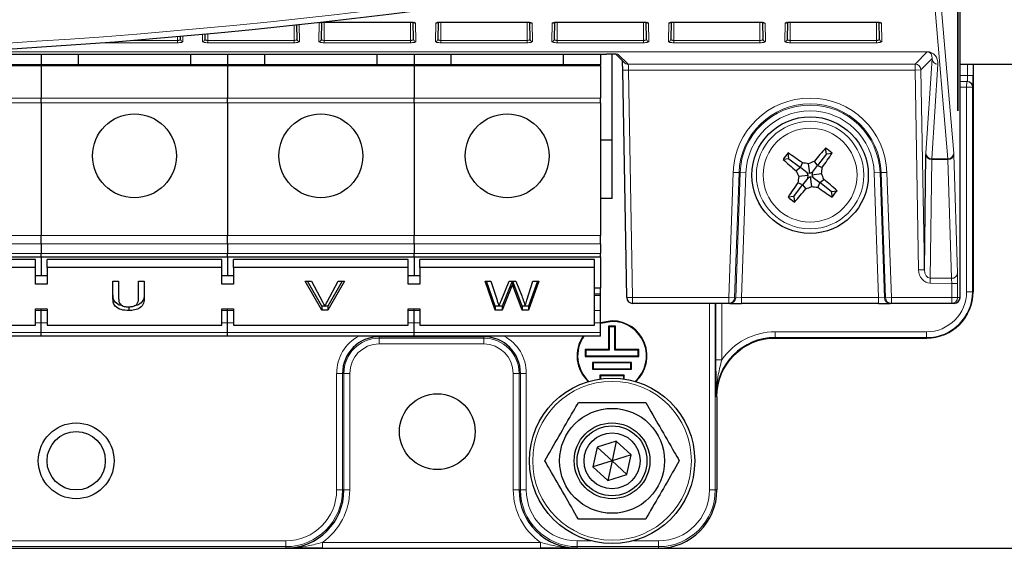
# Model space of a CAD drawing. Header units: millimetres. Extents: x 5 to 418, y 2 to 292.
# Tile 9 of 51: x 97 to 125, y 127 to 143. Entities that reach past the tile are written whole.
import ezdxf

# ---------------------------------------------------------------- set-up
doc = ezdxf.new("R2010")
doc.units = ezdxf.units.MM
doc.layers.add('SLD-0', color=7, linetype='Continuous')
doc.styles.add('SLDTEXTSTYLE0', font='TXT', dxfattribs={"width": 0.605})
doc.dimstyles.new('SLDDIMSTYLE0', dxfattribs={"dimtxt": 4.10931, "dimasz": 3.302, "dimexe": 0, "dimexo": 0.0625, "dimgap": 1.027327, "dimtad": 1, "dimlfac": 3, "dimrnd": 1e-09, "dimzin": 12, "dimdsep": 46, "dimtxsty": 'SLDTEXTSTYLE0', "dimsah": 1, "dimcen": 0.09, "dimadec": 0, "dimazin": 3, "dimtfac": 1, "dimtofl": 0, "dimtmove": 0, "dimatfit": 3, "dimfxl": 1, "dimfrac": 2, "dimtolj": 1, "dimtzin": 12, "dimarcsym": 0})

# ---------------------------------------------------------------- blocks, each defined once
blk = doc.blocks.new('_D_1')
at = {"layer": 'SLD-0', "color": 7}
for p, q in [((110.134, 251.782), (143.967, 251.782)), ((142.967, 251.782), (142.967, 127.448)), ((111.756, 127.448), (143.967, 127.448))]:
    blk.add_line(p, q, dxfattribs=at)
for centre, start, end in [((139.812, 188.008), 63.4349, 116.5651), ((139.812, 191.222), 243.4349, 296.5651)]:
    blk.add_arc(centre, 7.056, start, end, dxfattribs=at)
for points in [[(142.967, 251.782), (142.459, 248.48), (143.475, 248.48)], [(142.967, 127.448), (143.475, 130.75), (142.459, 130.75)]]:
    blk.add_solid(points, dxfattribs=at)
at = {"layer": 'SLD-0', "color": 7, "insert": (137.51, 184.911), "char_height": 4.2333, "attachment_point": 1, "rotation": 90, "style": 'SLDTEXTSTYLE0'}
blk.add_mtext('373', dxfattribs=at)

msp = doc.modelspace()

# ---------------------------------------------------------------- linework, layer by layer
at = {"color": 7, "linetype": 'Continuous', "lineweight": 25}
for p, q in [((123.6913, 139.9483), (123.6913, 239.9483)), ((123.6992, 239.9483), (123.6992, 139.9483)), ((123.758, 134.6149), (123.758, 239.7151)), ((104.7879, 141.9963), (104.7806, 142.4106)), ((105.4879, 142.48), (105.4795, 141.9963)), ((105.567, 142.4858), (105.567, 142.4873)), ((105.567, 142.4858), (108.0337, 142.4858)), ((108.0337, 142.4858), (108.0337, 142.4873)), ((108.1212, 141.9963), (108.1127, 142.48)), ((108.8213, 142.48), (108.8128, 141.9963)), ((108.9003, 142.4858), (108.9003, 142.4873)), ((108.9003, 142.4858), (111.367, 142.4858)), ((111.367, 142.4858), (111.367, 142.4873)), ((111.4545, 141.9963), (111.4461, 142.48)), ((112.1546, 142.48), (112.1461, 141.9963)), ((112.2337, 142.4858), (112.2337, 142.4873)), ((112.2337, 142.4858), (114.7003, 142.4858)), ((114.7879, 141.9963), (114.7794, 142.48)), ((115.4879, 142.48), (115.4795, 141.9963)), ((115.567, 142.4858), (115.567, 142.4873)), ((115.567, 142.4858), (118.0337, 142.4858)), ((118.0337, 142.4858), (118.0337, 142.4873)), ((118.1212, 141.9963), (118.1127, 142.48)), ((118.8213, 142.48), (118.8128, 141.9963)), ((118.9003, 142.4858), (121.367, 142.4858)), ((121.4545, 141.9963), (121.4461, 142.48)), ((101.4545, 141.9963), (101.453, 142.0832)), ((102.1488, 142.1461), (102.1461, 141.9963)), ((93.4493, 141.5706), (113.6432, 141.5706)), ((97.467, 141.5706), (97.467, 141.2649)), ((98.5337, 141.2649), (98.5337, 141.5706)), ((101.7337, 141.5706), (101.7337, 141.2649)), ((102.8003, 141.5706), (102.8003, 141.2649)), ((103.867, 141.2649), (103.867, 141.5706)), ((107.067, 141.5706), (107.067, 141.2649)), ((108.1337, 141.5706), (108.1337, 141.2649)), ((109.2003, 141.2649), (109.2003, 141.5706)), ((112.4003, 141.5706), (112.4003, 141.2649)), ((113.467, 141.5706), (113.467, 141.2649)), ((113.8003, 139.1149), (113.8003, 141.5699)), ((113.9049, 141.5684), (114.1453, 141.3322)), ((113.9519, 141.5667), (113.954, 141.5666)), ((97.467, 141.2649), (92.1337, 141.2649)), ((97.467, 141.2369), (97.467, 141.2649)), ((102.8003, 141.2649), (97.467, 141.2649)), ((97.467, 141.2369), (97.467, 140.3144)), ((102.8003, 141.2369), (102.8003, 141.2649)), ((108.1337, 141.2649), (102.8003, 141.2649)), ((102.8003, 141.2369), (102.8003, 140.3144)), ((108.1337, 141.2369), (108.1337, 141.2649)), ((113.467, 141.2649), (108.1337, 141.2649)), ((108.1337, 141.2369), (108.1337, 140.3144)), ((113.467, 141.2369), (113.467, 141.2649)), ((113.467, 141.2369), (113.467, 140.3144)), ((123.758, 141.2816), (125.5506, 141.2816)), ((124.1336, 141.2816), (124.1336, 134.7816)), ((114.2227, 134.612), (114.1071, 141.1148)), ((123.758, 140.7982), (123.9495, 140.7948)), ((123.9495, 140.7948), (123.964, 140.7946)), ((97.467, 140.1757), (97.467, 140.3144)), ((102.8003, 140.1757), (102.8003, 140.3144)), ((108.1337, 140.1757), (108.1337, 140.3144)), ((113.467, 140.1757), (113.467, 140.3144)), ((97.467, 140.1757), (97.467, 136.3863)), ((102.8003, 140.1757), (102.8003, 136.3863)), ((108.1337, 140.1757), (108.1337, 136.3863)), ((113.467, 140.1757), (113.467, 136.3863)), ((123.6992, 139.9483), (123.6913, 139.9483)), ((113.8003, 139.1149), (113.467, 139.1149)), ((113.8003, 137.4483), (113.8003, 139.1149)), ((118.8589, 138.5818), (118.8373, 138.7465)), ((119.9339, 138.723), (119.6799, 138.3922)), ((119.9339, 138.723), (119.9123, 138.8877)), ((119.9339, 138.723), (120.0986, 138.7447)), ((122.7391, 135.4054), (122.7812, 138.7015)), ((118.8589, 138.5818), (118.6942, 138.5602)), ((118.8589, 138.5818), (119.1897, 138.3278)), ((119.1897, 138.3278), (119.2473, 138.4641)), ((119.4598, 138.1694), (119.4242, 138.4409)), ((119.5329, 138.2007), (119.6799, 138.3922)), ((119.6799, 138.3922), (119.5891, 138.509)), ((119.6799, 138.3922), (119.8162, 138.3347)), ((119.1897, 138.3278), (119.0729, 138.237)), ((119.4125, 138.1078), (119.141, 138.0721)), ((119.3812, 138.1808), (119.1897, 138.3278)), ((119.4125, 138.1078), (119.3812, 138.1808)), ((119.3812, 138.1808), (119.4598, 138.1694)), ((119.4011, 138.0291), (119.4125, 138.1078)), ((119.4742, 138.0605), (119.4011, 138.0291)), ((119.4598, 138.1694), (119.5329, 138.2007)), ((119.4742, 138.0605), (119.5098, 137.7889)), ((119.5528, 138.049), (119.4742, 138.0605)), ((119.5329, 138.2007), (119.5215, 138.1221)), ((119.5215, 138.1221), (119.793, 138.1577)), ((119.5215, 138.1221), (119.5528, 138.049)), ((119.0001, 137.5068), (119.2541, 137.8376)), ((119.2541, 137.8376), (119.1178, 137.8952)), ((119.4011, 138.0291), (119.2541, 137.8376)), ((119.2541, 137.8376), (119.3449, 137.7208)), ((119.5528, 138.049), (119.7443, 137.902)), ((119.7443, 137.902), (119.6867, 137.7658)), ((119.7443, 137.902), (119.8611, 137.9928)), ((120.0751, 137.648), (119.7443, 137.902)), ((119.0001, 137.5068), (118.8354, 137.4852)), ((119.0001, 137.5068), (119.0217, 137.3422)), ((120.0751, 137.648), (120.2398, 137.6697)), ((120.0751, 137.648), (120.0967, 137.4834)), ((113.8003, 137.4483), (113.467, 137.4483)), ((97.467, 136.1506), (97.467, 136.3863)), ((102.8003, 136.1506), (102.8003, 136.3863)), ((108.1337, 136.1506), (108.1337, 136.3863)), ((113.467, 136.1506), (113.467, 136.3863)), ((97.467, 136.1506), (97.467, 135.8745)), ((102.8003, 136.1506), (102.8003, 135.8745)), ((108.1337, 136.1506), (108.1337, 135.8745)), ((113.467, 136.1506), (113.467, 135.8745)), ((97.467, 135.7769), (97.467, 135.8745)), ((102.8003, 135.7769), (102.8003, 135.8745)), ((108.1337, 135.7769), (108.1337, 135.8745)), ((113.467, 135.7769), (113.467, 135.8745)), ((92.1337, 135.7769), (97.467, 135.7769)), ((97.3003, 135.7065), (92.3003, 135.7065)), ((97.3003, 135.4708), (97.3003, 135.7065)), ((97.467, 135.7769), (102.8003, 135.7769)), ((97.467, 135.7769), (97.467, 135.2351)), ((97.6337, 135.4708), (97.6337, 135.7065)), ((102.6337, 135.7065), (97.6337, 135.7065)), ((102.6337, 135.4708), (102.6337, 135.7065)), ((102.8003, 135.7769), (108.1337, 135.7769)), ((102.8003, 135.7769), (102.8003, 135.2351)), ((102.967, 135.4708), (102.967, 135.7065)), ((107.967, 135.7065), (102.967, 135.7065)), ((107.967, 135.4708), (107.967, 135.7065)), ((108.1337, 135.7769), (113.467, 135.7769)), ((108.1337, 135.7769), (108.1337, 135.2351)), ((108.3003, 135.4708), (108.3003, 135.7065)), ((113.3003, 135.7065), (108.3003, 135.7065)), ((113.3003, 135.4708), (113.3003, 135.7065)), ((113.467, 135.7769), (113.467, 134.8845)), ((97.3003, 135.4708), (92.3003, 135.4708)), ((97.3003, 134.9994), (97.3003, 135.4708)), ((97.6337, 135.4708), (97.6337, 134.9994)), ((102.6337, 135.4708), (97.6337, 135.4708)), ((102.6337, 134.9994), (102.6337, 135.4708)), ((102.967, 135.4708), (102.967, 134.9994)), ((107.967, 135.4708), (102.967, 135.4708)), ((107.967, 134.9994), (107.967, 135.4708)), ((108.3003, 135.4708), (108.3003, 134.9994)), ((113.3003, 135.4708), (108.3003, 135.4708)), ((113.3003, 133.8209), (113.3003, 135.4708)), ((97.6337, 135.2351), (97.3003, 135.2351)), ((97.6337, 134.9994), (97.3003, 134.9994)), ((99.5171, 135.0801), (99.6816, 135.0801)), ((99.5171, 134.6055), (99.5171, 135.0801)), ((99.6816, 135.0801), (99.6816, 134.6109)), ((100.25, 135.0801), (100.4145, 135.0801)), ((100.25, 134.6109), (100.25, 135.0801)), ((100.4145, 135.0801), (100.4145, 134.6055)), ((102.967, 135.2351), (102.6337, 135.2351)), ((102.967, 134.9994), (102.6337, 134.9994)), ((105.0225, 135.0801), (105.2009, 135.0801)), ((105.493, 134.2551), (105.0225, 135.0801)), ((105.493, 134.373), (105.0897, 135.0801)), ((105.2009, 135.0801), (105.5182, 134.4888)), ((105.6456, 134.4888), (105.9637, 135.0801)), ((106.142, 135.0801), (105.6713, 134.2551)), ((106.0748, 135.0801), (105.6713, 134.373)), ((105.9637, 135.0801), (106.142, 135.0801)), ((108.3003, 135.2351), (107.967, 135.2351)), ((108.3003, 134.9994), (107.967, 134.9994)), ((110.1667, 135.0801), (110.3366, 135.0801)), ((110.4604, 134.2551), (110.1667, 135.0801)), ((110.4604, 134.373), (110.2086, 135.0801)), ((110.3366, 135.0801), (110.5097, 134.5375)), ((110.6231, 134.5171), (110.8535, 135.0801)), ((110.9077, 134.9902), (110.6551, 134.373)), ((110.8535, 135.0801), (111.0515, 135.0801)), ((110.9519, 135.0801), (110.9519, 134.9804)), ((111.2324, 134.373), (110.9886, 135.0034)), ((111.0515, 135.0801), (111.2181, 134.6668)), ((111.3651, 134.5407), (111.5374, 135.0801)), ((111.7073, 135.0801), (111.4133, 134.2551)), ((111.6653, 135.0801), (111.4133, 134.373)), ((111.5374, 135.0801), (111.7073, 135.0801)), ((110.9077, 134.8724), (110.6551, 134.2551)), ((111.2324, 134.2551), (110.9886, 134.8856)), ((113.467, 134.8845), (113.3003, 134.8845)), ((113.467, 134.712), (113.3003, 134.712)), ((113.467, 134.712), (113.467, 134.8845)), ((113.467, 134.6759), (113.467, 134.712)), ((113.467, 134.2454), (113.467, 134.6759)), ((117.1418, 134.4483), (114.3893, 134.4483)), ((117.174, 134.4483), (117.1418, 134.4483)), ((117.174, 134.4483), (117.5074, 134.4483)), ((121.4266, 134.4483), (117.5074, 134.4483)), ((121.4266, 134.4483), (121.76, 134.4483)), ((121.7922, 134.4483), (121.76, 134.4483)), ((123.5195, 134.4483), (121.7922, 134.4483)), ((123.5883, 134.4483), (123.5195, 134.4483)), ((97.3003, 134.2923), (97.6337, 134.2923)), ((97.3003, 133.8209), (97.3003, 134.2923)), ((97.467, 134.2454), (97.467, 134.2923)), ((97.467, 133.8887), (97.467, 134.2454)), ((97.6337, 134.2923), (97.6337, 133.8209)), ((99.9686, 134.3624), (99.9686, 134.2445)), ((102.6337, 134.2923), (102.967, 134.2923)), ((102.6337, 133.8209), (102.6337, 134.2923)), ((102.8003, 134.2454), (102.8003, 134.2923)), ((102.8003, 133.8887), (102.8003, 134.2454)), ((102.967, 134.2923), (102.967, 133.8209)), ((105.493, 134.373), (105.493, 134.2551)), ((105.5746, 134.373), (105.493, 134.373)), ((105.6713, 134.2551), (105.493, 134.2551)), ((105.6713, 134.373), (105.59, 134.373)), ((105.6713, 134.373), (105.6713, 134.2551)), ((107.967, 134.2923), (108.3003, 134.2923)), ((107.967, 133.8209), (107.967, 134.2923)), ((108.1337, 134.2454), (108.1337, 134.2923)), ((108.1337, 133.8887), (108.1337, 134.2454)), ((108.3003, 134.2923), (108.3003, 133.8209)), ((110.4604, 134.373), (110.4604, 134.2551)), ((110.5622, 134.373), (110.4604, 134.373)), ((110.6551, 134.2551), (110.4604, 134.2551)), ((110.6551, 134.373), (110.5641, 134.373)), ((110.6551, 134.373), (110.6551, 134.2551)), ((111.3102, 134.373), (111.2324, 134.373)), ((111.2324, 134.373), (111.2324, 134.2551)), ((111.4133, 134.2551), (111.2324, 134.2551)), ((111.4133, 134.373), (111.3117, 134.373)), ((111.4133, 134.373), (111.4133, 134.2551)), ((113.467, 133.8887), (113.467, 134.2454)), ((97.467, 133.6126), (97.467, 133.8887)), ((102.8003, 133.6126), (102.8003, 133.8887)), ((108.1337, 133.6126), (108.1337, 133.8887)), ((113.8003, 133.9483), (113.467, 133.8911)), ((113.8003, 133.9337), (113.467, 133.8756)), ((113.467, 133.6126), (113.467, 133.8887)), ((92.3003, 133.8209), (97.3003, 133.8209)), ((97.467, 133.5149), (97.467, 133.6126)), ((97.6337, 133.8209), (102.6337, 133.8209)), ((102.8003, 133.5149), (102.8003, 133.6126)), ((102.967, 133.8209), (107.967, 133.8209)), ((108.1337, 133.5149), (108.1337, 133.6126)), ((108.3003, 133.8209), (113.3003, 133.8209)), ((113.467, 133.5149), (113.467, 133.6126)), ((113.7024, 133.7962), (113.7024, 133.1295)), ((113.7024, 133.7962), (113.717, 133.7816)), ((113.8982, 133.7962), (113.7024, 133.7962)), ((113.717, 133.7816), (113.717, 133.1149)), ((113.8837, 133.7816), (113.717, 133.7816)), ((113.8982, 133.7962), (113.8837, 133.7816)), ((113.8837, 133.1149), (113.8837, 133.7816)), ((113.8982, 133.1295), (113.8982, 133.7962)), ((97.467, 133.5149), (92.1337, 133.5149)), ((102.8003, 133.5149), (97.467, 133.5149)), ((108.1337, 133.5149), (102.8003, 133.5149)), ((113.467, 133.5149), (108.1337, 133.5149)), ((122.8003, 133.4483), (118.467, 133.4483)), ((113.0358, 133.1295), (113.0358, 132.9337)), ((113.0358, 133.1295), (113.0503, 133.1149)), ((113.7024, 133.1295), (113.0358, 133.1295)), ((113.0503, 133.1149), (113.0503, 132.9483)), ((113.717, 133.1149), (113.0503, 133.1149)), ((113.7024, 133.1295), (113.717, 133.1149)), ((113.8982, 133.1295), (113.8837, 133.1149)), ((114.5503, 133.1149), (113.8837, 133.1149)), ((114.5649, 133.1295), (113.8982, 133.1295)), ((114.5649, 133.1295), (114.5503, 133.1149)), ((114.5503, 132.9483), (114.5503, 133.1149)), ((114.5649, 132.9337), (114.5649, 133.1295)), ((113.0358, 132.9337), (113.0503, 132.9483)), ((113.0358, 132.9337), (114.5649, 132.9337)), ((113.0503, 132.9483), (114.5503, 132.9483)), ((113.2441, 132.7628), (113.2587, 132.7483)), ((114.3566, 132.7628), (113.2441, 132.7628)), ((113.2441, 132.7628), (113.2441, 132.567)), ((113.2587, 132.7483), (113.2587, 132.5816)), ((114.342, 132.7483), (113.2587, 132.7483)), ((114.3566, 132.7628), (114.342, 132.7483)), ((114.342, 132.5816), (114.342, 132.7483)), ((114.3566, 132.567), (114.3566, 132.7628)), ((114.5649, 132.9337), (114.5503, 132.9483)), ((113.2441, 132.567), (113.2587, 132.5816)), ((113.2441, 132.567), (114.3566, 132.567)), ((113.2587, 132.5816), (114.342, 132.5816)), ((114.3566, 132.567), (114.342, 132.5816)), ((113.4524, 132.3962), (113.467, 132.3816)), ((114.1482, 132.3962), (113.4524, 132.3962)), ((113.4524, 132.3962), (113.4524, 132.2892)), ((114.1337, 132.3816), (113.467, 132.3816)), ((113.467, 132.3816), (113.467, 132.2913)), ((114.1482, 132.3962), (114.1337, 132.3816)), ((114.1337, 132.2913), (114.1337, 132.3816)), ((114.1482, 132.2892), (114.1482, 132.3962)), ((116.8003, 131.7816), (116.8003, 129.1149)), ((113.923, 130.5124), (113.3731, 130.3365)), ((113.923, 130.5124), (113.8003, 129.9483)), ((114.3502, 130.1241), (113.923, 130.5124)), ((113.3731, 130.3365), (113.2504, 129.7724)), ((113.8003, 129.9483), (113.3731, 130.3365)), ((113.8003, 129.9483), (113.2504, 129.7724)), ((113.8003, 129.9483), (113.6777, 129.3841)), ((114.3502, 130.1241), (113.8003, 129.9483)), ((114.2276, 129.56), (113.8003, 129.9483)), ((114.2276, 129.56), (114.3502, 130.1241)), ((113.2504, 129.7724), (113.6777, 129.3841)), ((113.6777, 129.3841), (114.2276, 129.56)), ((68.0896, 127.4483), (105.511, 127.4483)), ((105.511, 127.4483), (111.7563, 127.4483)), ((111.7563, 127.4483), (115.1337, 127.4483))]:
    msp.add_line(p, q, dxfattribs=at)
at = {"color": 7, "linetype": 'Continuous', "lineweight": 18}
for p, q in [((123.0972, 144.4128), (123.5758, 138.7446)), ((123.4092, 138.5815), (122.9305, 144.2497)), ((104.7003, 142.4019), (104.7003, 141.9634)), ((104.846, 142.4177), (104.8545, 141.9322)), ((105.4128, 141.9322), (105.422, 142.4565)), ((105.567, 142.4873), (108.0337, 142.4873)), ((105.567, 142.4858), (105.567, 141.9634)), ((108.0337, 142.4858), (108.0337, 141.9634)), ((108.1787, 142.4565), (108.1878, 141.9322)), ((108.7462, 141.9322), (108.7553, 142.4565)), ((108.9003, 142.4873), (111.367, 142.4873)), ((108.9003, 142.4858), (108.9003, 141.9634)), ((111.367, 142.4858), (111.367, 141.9634)), ((111.512, 142.4565), (111.5212, 141.9322)), ((112.0795, 141.9322), (112.0886, 142.4565)), ((112.2337, 142.4873), (114.7003, 142.4873)), ((112.2337, 142.4858), (112.2337, 141.9634)), ((114.7003, 142.4858), (114.7003, 142.4873)), ((114.7003, 142.4858), (114.7003, 141.9634)), ((114.8454, 142.4565), (114.8545, 141.9322)), ((115.4128, 141.9322), (115.422, 142.4565)), ((115.567, 142.4873), (118.0337, 142.4873)), ((115.567, 142.4858), (115.567, 141.9634)), ((118.0337, 142.4858), (118.0337, 141.9634)), ((118.1787, 142.4565), (118.1878, 141.9322)), ((118.7462, 141.9322), (118.7553, 142.4565)), ((118.9003, 142.4873), (121.367, 142.4873)), ((118.9003, 142.4858), (118.9003, 142.4873)), ((118.9003, 142.4858), (118.9003, 141.9634)), ((121.367, 142.4858), (121.367, 142.4873)), ((121.367, 142.4858), (121.367, 141.9634)), ((121.512, 142.4565), (121.5212, 141.9322)), ((101.367, 142.0757), (101.367, 141.9634)), ((101.5184, 142.089), (101.5212, 141.9322)), ((102.0795, 141.9322), (102.0831, 142.1401)), ((102.2337, 142.154), (102.2337, 141.9634)), ((101.367, 141.8993), (99.1941, 141.8993)), ((100.025, 141.9634), (101.367, 141.9634)), ((101.367, 141.8993), (101.367, 141.9634)), ((102.2337, 141.8993), (102.2337, 141.9634)), ((102.2337, 141.9634), (104.7003, 141.9634)), ((104.7003, 141.8993), (102.2337, 141.8993)), ((104.7003, 141.8993), (104.7003, 141.9634)), ((105.567, 141.8993), (105.567, 141.9634)), ((105.567, 141.9634), (108.0337, 141.9634)), ((108.0337, 141.8993), (105.567, 141.8993)), ((108.0337, 141.8993), (108.0337, 141.9634)), ((108.9003, 141.8993), (108.9003, 141.9634)), ((108.9003, 141.9634), (111.367, 141.9634)), ((111.367, 141.8993), (108.9003, 141.8993)), ((111.367, 141.8993), (111.367, 141.9634)), ((112.2337, 141.8993), (112.2337, 141.9634)), ((112.2337, 141.9634), (114.7003, 141.9634)), ((114.7003, 141.8993), (112.2337, 141.8993)), ((114.7003, 141.8993), (114.7003, 141.9634)), ((115.567, 141.8993), (115.567, 141.9634)), ((115.567, 141.9634), (118.0337, 141.9634)), ((118.0337, 141.8993), (115.567, 141.8993)), ((118.0337, 141.8993), (118.0337, 141.9634)), ((118.9003, 141.8993), (118.9003, 141.9634)), ((118.9003, 141.9634), (121.367, 141.9634)), ((121.367, 141.8993), (118.9003, 141.8993)), ((121.367, 141.8993), (121.367, 141.9634)), ((122.8195, 141.6373), (94.9506, 141.6373)), ((95.0241, 141.6409), (122.8195, 141.6409)), ((113.9767, 141.5649), (113.9497, 141.567)), ((113.9767, 141.5649), (114.2621, 141.2844)), ((122.4727, 141.2844), (122.8195, 141.6373)), ((122.9573, 141.4443), (122.6393, 141.1207)), ((122.7823, 138.7389), (122.9573, 141.4443)), ((122.8195, 141.6409), (122.8195, 141.6373)), ((92.1337, 141.2369), (97.467, 141.2369)), ((97.467, 141.2369), (102.8003, 141.2369)), ((102.8003, 141.2369), (108.1337, 141.2369)), ((108.1337, 141.2369), (113.467, 141.2369)), ((114.2621, 141.2844), (122.4727, 141.2844)), ((122.4727, 141.2844), (122.4727, 141.1178)), ((123.1239, 141.2841), (122.9489, 138.5788)), ((123.9698, 140.9611), (123.9698, 141.2816)), ((124.1336, 141.2816), (124.1336, 140.9611)), ((124.1336, 134.7816), (124.1336, 141.2816)), ((114.1071, 141.1148), (114.2738, 141.1178)), ((122.4727, 141.1178), (114.2738, 141.1178)), ((114.2738, 141.1178), (114.3893, 134.6149)), ((122.6393, 141.1207), (122.4727, 141.1178)), ((122.5725, 135.4025), (122.4727, 141.1178)), ((122.6393, 141.1207), (122.7391, 135.4054)), ((123.758, 140.9648), (123.9698, 140.9611)), ((124.1336, 140.9611), (123.9698, 140.9611)), ((123.9466, 140.6282), (123.758, 140.6315)), ((123.9466, 140.6282), (123.9495, 140.7948)), ((124.1132, 140.6282), (123.9466, 140.6282)), ((123.9466, 134.7816), (123.9466, 140.6282)), ((124.1132, 140.6282), (124.1132, 134.7816)), ((124.1277, 140.6279), (124.1132, 140.6282)), ((97.467, 140.3144), (92.1337, 140.3144)), ((102.8003, 140.3144), (97.467, 140.3144)), ((108.1337, 140.3144), (102.8003, 140.3144)), ((113.467, 140.3144), (108.1337, 140.3144)), ((92.1337, 140.1757), (97.467, 140.1757)), ((97.467, 140.1757), (102.8003, 140.1757)), ((102.8003, 140.1757), (108.1337, 140.1757)), ((108.1337, 140.1757), (113.467, 140.1757)), ((123.5776, 138.7072), (123.6832, 135.3091)), ((122.9464, 138.5601), (122.903, 135.1711)), ((123.4094, 138.5629), (122.9464, 138.5601)), ((122.9489, 138.5788), (123.4092, 138.5815)), ((123.515, 135.1648), (123.4094, 138.5629)), ((117.1418, 134.6149), (117.2667, 138.1918)), ((117.2667, 138.1918), (117.4333, 138.1859)), ((117.4333, 138.1859), (117.3084, 134.6091)), ((117.3405, 134.6091), (117.4654, 138.1848)), ((117.4654, 138.1848), (117.4333, 138.1859)), ((117.4654, 138.1848), (117.6319, 138.179)), ((117.6319, 138.179), (117.5074, 134.6149)), ((121.4686, 138.1848), (121.3021, 138.179)), ((121.4266, 134.6149), (121.3021, 138.179)), ((121.4686, 138.1848), (121.5007, 138.1859)), ((121.4686, 138.1848), (121.5935, 134.6091)), ((121.6673, 138.1918), (121.5007, 138.1859)), ((121.6256, 134.6091), (121.5007, 138.1859)), ((121.6673, 138.1918), (121.7922, 134.6149)), ((97.467, 136.3863), (92.1337, 136.3863)), ((102.8003, 136.3863), (97.467, 136.3863)), ((108.1337, 136.3863), (102.8003, 136.3863)), ((113.467, 136.3863), (108.1337, 136.3863)), ((92.1337, 136.1506), (97.467, 136.1506)), ((97.467, 136.1506), (102.8003, 136.1506)), ((102.8003, 136.1506), (108.1337, 136.1506)), ((108.1337, 136.1506), (113.467, 136.1506)), ((97.467, 135.8745), (92.1337, 135.8745)), ((102.8003, 135.8745), (97.467, 135.8745)), ((108.1337, 135.8745), (102.8003, 135.8745)), ((113.467, 135.8745), (108.1337, 135.8745)), ((122.7391, 135.4054), (122.5725, 135.4025)), ((110.9077, 134.9902), (110.9077, 134.8724)), ((110.9886, 135.0034), (110.9886, 134.8856)), ((122.903, 135.1711), (122.9015, 135.0268)), ((123.5195, 135.0204), (122.9015, 135.0268)), ((122.903, 135.1711), (123.515, 135.1648)), ((123.6862, 135.0204), (123.5195, 135.0204)), ((123.5195, 134.6149), (123.5195, 135.0204)), ((123.6862, 135.0204), (123.6862, 134.6149)), ((113.3003, 134.6759), (113.467, 134.6759)), ((124.1132, 134.7816), (123.9466, 134.7816)), ((124.1132, 134.7816), (124.1336, 134.7816)), ((124.1336, 134.7816), (124.1336, 134.7816)), ((114.2227, 134.612), (114.3893, 134.6149)), ((114.3893, 134.6149), (117.1418, 134.6149)), ((114.3893, 134.6149), (114.3893, 134.4483)), ((116.5871, 129.1149), (116.5871, 134.4483)), ((116.7537, 134.4483), (116.7537, 129.1149)), ((116.7742, 132.8338), (116.7742, 134.4483)), ((116.9408, 134.4483), (116.9408, 132.8338)), ((117.1418, 134.6149), (117.3084, 134.6091)), ((117.1418, 134.6149), (117.1418, 134.4483)), ((117.3084, 134.6091), (117.3405, 134.6091)), ((117.5074, 134.6149), (117.3405, 134.6091)), ((117.5074, 134.6149), (117.5074, 134.4483)), ((117.5074, 134.6149), (121.4266, 134.6149)), ((121.5935, 134.6091), (121.4266, 134.6149)), ((121.4266, 134.6149), (121.4266, 134.4483)), ((121.5935, 134.6091), (121.6256, 134.6091)), ((121.7922, 134.6149), (121.6256, 134.6091)), ((121.7922, 134.6149), (123.5195, 134.6149)), ((121.7922, 134.6149), (121.7922, 134.4483)), ((123.5195, 134.6149), (123.6862, 134.6149)), ((123.5195, 134.6149), (123.5195, 134.4483)), ((123.6862, 134.6149), (123.758, 134.6149)), ((97.467, 134.2454), (97.3003, 134.2454)), ((97.6337, 134.2454), (97.467, 134.2454)), ((102.8003, 134.2454), (102.6337, 134.2454)), ((102.967, 134.2454), (102.8003, 134.2454)), ((108.1337, 134.2454), (107.967, 134.2454)), ((108.3003, 134.2454), (108.1337, 134.2454)), ((113.467, 134.2454), (113.3003, 134.2454)), ((97.3003, 133.8887), (97.6337, 133.8887)), ((102.6337, 133.8887), (102.8003, 133.8887)), ((102.8003, 133.8887), (102.967, 133.8887)), ((107.967, 133.8887), (108.3003, 133.8887)), ((113.3003, 133.8887), (113.467, 133.8887)), ((97.467, 133.6126), (92.1337, 133.6126)), ((102.8003, 133.6126), (97.467, 133.6126)), ((108.1337, 133.6126), (102.8003, 133.6126)), ((113.467, 133.6126), (108.1337, 133.6126)), ((118.467, 133.4687), (118.467, 133.6353)), ((118.467, 133.6353), (122.8003, 133.6353)), ((122.8003, 133.4687), (122.8003, 133.6353)), ((107.1337, 133.4949), (107.1337, 133.5149)), ((110.1337, 133.4949), (107.1337, 133.4949)), ((107.1337, 133.454), (107.1337, 133.4949)), ((107.1337, 133.454), (110.1337, 133.454)), ((107.1337, 133.454), (107.1337, 133.2874)), ((110.1337, 133.2874), (107.1337, 133.2874)), ((110.1337, 133.4949), (110.1337, 133.5149)), ((110.1337, 133.454), (110.1337, 133.4949)), ((110.1337, 133.454), (110.1337, 133.2874)), ((122.8003, 133.4687), (118.467, 133.4687)), ((118.467, 133.4687), (118.467, 133.4483)), ((118.467, 133.4483), (122.8003, 133.4483)), ((118.467, 133.4483), (118.467, 133.4483)), ((122.8003, 133.4483), (122.8003, 133.4687)), ((122.8003, 133.4483), (122.8003, 133.4483)), ((116.7742, 132.8338), (116.9408, 132.8338)), ((105.9204, 129.1149), (105.9204, 132.4483)), ((106.0871, 132.4483), (105.9204, 132.4483)), ((106.0871, 132.4483), (106.0871, 129.1149)), ((106.1279, 132.4483), (106.0871, 132.4483)), ((106.1279, 129.1149), (106.1279, 132.4483)), ((106.1279, 132.4483), (106.2945, 132.4483)), ((106.2945, 132.4483), (106.2945, 129.1149)), ((111.1394, 132.4483), (110.9728, 132.4483)), ((110.9728, 129.1149), (110.9728, 132.4483)), ((111.1803, 132.4483), (111.1394, 132.4483)), ((111.1394, 132.4483), (111.1394, 129.1149)), ((111.1803, 132.4483), (111.3469, 132.4483)), ((111.1803, 129.1149), (111.1803, 132.4483)), ((111.3469, 132.4483), (111.3469, 129.1149)), ((116.8003, 131.7816), (116.7799, 131.7816)), ((116.8003, 129.1149), (116.8003, 131.7816)), ((116.8003, 131.7816), (116.8003, 131.7816)), ((106.0871, 129.1149), (105.9204, 129.1149)), ((106.1279, 129.1149), (106.0871, 129.1149)), ((106.1279, 129.1149), (106.2945, 129.1149)), ((111.1394, 129.1149), (110.9728, 129.1149)), ((111.1394, 129.1149), (111.1803, 129.1149)), ((111.1803, 129.1149), (111.3469, 129.1149)), ((116.7537, 129.1149), (116.5871, 129.1149)), ((116.7537, 129.1149), (116.8003, 129.1149)), ((116.8003, 129.1149), (116.8003, 129.1149)), ((93.2434, 127.6615), (104.467, 127.6615)), ((104.467, 127.4949), (104.467, 127.6615)), ((112.8003, 127.4949), (112.8003, 127.6615)), ((112.8003, 127.6615), (113.1905, 127.6615)), ((114.4101, 127.6615), (115.1337, 127.6615)), ((115.1337, 127.4949), (115.1337, 127.6615)), ((104.467, 127.4949), (69.1337, 127.4949)), ((104.467, 127.454), (104.467, 127.4949)), ((105.511, 127.6149), (105.511, 127.4483)), ((105.511, 127.6149), (111.7563, 127.6149)), ((111.7563, 127.6149), (111.7563, 127.4483)), ((115.1337, 127.4949), (112.8003, 127.4949)), ((112.8003, 127.4949), (112.8003, 127.454)), ((115.1337, 127.4483), (115.1337, 127.4949)), ((115.1337, 127.4483), (115.1337, 127.4483))]:
    msp.add_line(p, q, dxfattribs=at)
at = {"color": 7, "linetype": 'Continuous', "lineweight": 25}
for centre, radius in [((100.1337, 138.6649), 1.2), ((105.467, 138.6649), 1.2), ((110.8003, 138.6649), 1.2), ((119.467, 138.1149), 1.6667), ((113.8003, 129.9483), 2.3667), ((108.8003, 130.7816), 1.0833), ((113.8003, 129.9483), 1.5), ((98.467, 129.9483), 1.0833), ((113.8003, 129.9483), 1.0833), ((98.467, 129.9483), 0.8333), ((113.8003, 129.9483), 1), ((113.8003, 129.9483), 0.8)]:
    msp.add_circle(centre, radius, dxfattribs=at)
at = {"color": 7, "linetype": 'Continuous', "lineweight": 18}
for centre, radius in [((119.467, 138.1149), 1.5367), ((119.467, 138.1149), 1.3427), ((113.8003, 129.9483), 2.2704)]:
    msp.add_circle(centre, radius, dxfattribs=at)
at = {"color": 7, "linetype": 'Continuous', "lineweight": 25}
for centre, radius, start, end in [((86.8003, 308.1046), 166.6667, 259.163911, 280.836089), ((128.977, 130.8133), 12.8744, 141.96097, 143.00625), ((112.3006, 128.8172), 11.8878, 54.24257, 56.64214), ((128.7916, 130.9835), 11.8878, 138.32508, 140.72465), ((110.1693, 145.2814), 11.8878, 324.24257, 326.64214), ((112.1654, 128.6049), 12.8744, 51.96097, 53.00625), ((126.5985, 147.4395), 11.8878, 228.32508, 230.72465), ((117.6941, 125.9141), 12.6457, 82.13659, 82.94504), ((124.3308, 126.7859), 12.6457, 112.02218, 112.83062), ((130.796, 142.9787), 12.6457, 202.02218, 202.83062), ((131.6678, 136.342), 12.6457, 172.13659, 172.94504), ((107.2662, 139.8878), 12.6457, 352.13659, 352.94504), ((108.138, 133.2511), 12.6457, 22.02218, 22.83062), ((128.7647, 130.9485), 11.8878, 144.24257, 146.64214), ((114.6032, 149.4439), 12.6457, 292.02218, 292.83062), ((121.2399, 150.3157), 12.6457, 262.13659, 262.94504), ((112.3355, 128.7903), 11.8878, 48.32508, 50.72465), ((110.1424, 145.2464), 11.8878, 318.32508, 320.72465), ((126.6334, 147.4127), 11.8878, 234.24257, 236.64214), ((109.957, 145.4165), 12.8744, 321.96097, 323.00625), ((126.7686, 147.6249), 12.8744, 231.96097, 233.00625), ((114.3893, 134.6149), 0.1667, 181.01314, 269.99574), ((113.8003, 132.9483), 1, 312.84903, 90), ((113.8003, 132.9483), 0.9854, 312.34517, 90), ((107.1337, 132.4483), 1.0466, 90, 180), ((110.1337, 132.4483), 1.0466, 0, 90), ((113.8003, 132.9483), 1, 145.48189, 227.15097), ((113.8003, 132.9483), 0.9854, 144.89674, 227.65483), ((118.467, 131.7816), 1.6871, 90, 180), ((104.467, 129.1149), 1.6609, 270, 0), ((112.8003, 129.1149), 1.6609, 180, 270), ((115.1337, 129.1149), 1.6666, 270, 0)]:
    msp.add_arc(centre, radius, start, end, dxfattribs=at)
at = {"color": 7, "linetype": 'Continuous', "lineweight": 18}
for centre, radius, start, end in [((86.8003, 308.1046), 166.5, 259.434941, 280.565059), ((105.4222, 142.5237), 0.0672, 269.79157, 320.62433), ((108.1785, 142.524), 0.0675, 230.11592, 270.13737), ((108.7555, 142.524), 0.0675, 269.86318, 309.72666), ((111.5119, 142.524), 0.0675, 230.11592, 270.13737), ((112.0888, 142.524), 0.0675, 269.86318, 309.72666), ((114.8452, 142.524), 0.0675, 230.11592, 270.13737), ((115.4221, 142.524), 0.0675, 269.86318, 309.72666), ((118.1785, 142.524), 0.0675, 230.11592, 270.13737), ((118.7555, 142.524), 0.0675, 269.86318, 309.72666), ((121.5119, 142.524), 0.0675, 230.11592, 270.13737), ((101.5204, 141.9982), 0.0659, 181.62572, 270.66239), ((102.0802, 141.9982), 0.0659, 269.33761, 358.37428), ((104.8538, 141.9982), 0.0659, 181.62572, 270.66239), ((105.4136, 141.9982), 0.0659, 269.33761, 358.37428), ((108.1871, 141.9982), 0.0659, 181.62572, 270.66239), ((108.7469, 141.9982), 0.0659, 269.33761, 358.37428), ((111.5204, 141.9982), 0.0659, 181.62572, 270.66239), ((112.0802, 141.9982), 0.0659, 269.33761, 358.37428), ((114.8538, 141.9982), 0.0659, 181.62572, 270.66239), ((115.4136, 141.9982), 0.0659, 269.33761, 358.37428), ((118.1871, 141.9982), 0.0659, 181.62572, 270.66239), ((118.7469, 141.9982), 0.0659, 269.33761, 358.37428), ((121.5204, 141.9982), 0.0659, 181.62572, 270.66239), ((123.1227, 141.4496), 0.1655, 181.86307, 270.41601), ((114.2621, 141.451), 0.1666, 225.51037, 270.01985), ((122.4727, 141.1177), 0.1667, 1.01985, 89.98), ((123.9466, 140.6282), 0.1667, 359.99538, 88.99574), ((123.9611, 140.6279), 0.1667, 359.99538, 88.99574), ((119.467, 138.1149), 2.2016, 2, 178), ((119.467, 138.1149), 2.035, 2, 178), ((119.467, 138.1149), 2.0029, 2, 178), ((119.467, 138.1149), 1.8362, 2, 178), ((122.9382, 138.7176), 0.1577, 185.85356, 272.9847), ((122.9477, 138.7443), 0.1655, 181.86307, 270.41601), ((123.4102, 138.7471), 0.1656, 269.62858, 359.11482), ((123.4196, 138.7211), 0.1586, 266.33242, 354.95717), ((123.5252, 135.3231), 0.1586, 266.33242, 354.95717), ((122.8003, 134.7816), 1.3129, 270, 0), ((122.8003, 134.7816), 1.1463, 270, 0), ((122.8003, 134.7816), 1.3333, 270, 0), ((117.1418, 134.6149), 0.1667, 270.00417, 358.00487), ((117.1739, 134.6149), 0.1667, 270.00417, 358.00487), ((121.7601, 134.6149), 0.1667, 181.99513, 269.99583), ((121.7922, 134.6149), 0.1667, 181.99513, 269.99583), ((123.5195, 134.6149), 0.1667, 270.00461, 0.00461), ((118.467, 131.7816), 1.8537, 90, 145.41581), ((107.1337, 132.4483), 1.2132, 118.45528, 180), ((107.1337, 132.4483), 1.0058, 90, 180), ((107.1337, 132.4483), 0.8391, 90, 180), ((110.1337, 132.4483), 1.0058, 0, 90), ((110.1337, 132.4483), 0.8391, 0, 90), ((110.1337, 132.4483), 1.2132, 0, 61.54472), ((118.467, 131.7816), 1.6667, 90, 180), ((104.467, 129.1149), 1.4534, 270, 0), ((104.467, 129.1149), 1.6201, 270, 0), ((104.467, 129.1149), 1.8275, 304.83891, 0), ((112.8003, 129.1149), 1.8275, 180, 235.16109), ((112.8003, 129.1149), 1.6201, 180, 270), ((112.8003, 129.1149), 1.4534, 180, 270), ((115.1337, 129.1149), 1.6201, 270, 0), ((115.1337, 129.1149), 1.4534, 270, 0)]:
    msp.add_arc(centre, radius, start, end, dxfattribs=at)
for centre, major_axis, ratio, start_param, end_param in [((105.567, 142.4564), (0.145, 0), 0.212558, 1.5707963, 3.1378825), ((108.0337, 142.4564), (0.145, 0), 0.212558, 0.0037102, 1.5707963), ((108.9003, 142.4564), (0.145, 0), 0.212558, 1.5707963, 3.1378825), ((111.367, 142.4564), (0.145, 0), 0.212558, 0.0037102, 1.5707963), ((112.2337, 142.4564), (0.145, 0), 0.212558, 1.5707963, 3.1378825), ((114.7003, 142.4564), (0.145, 0), 0.212558, 0.0037102, 1.5707963), ((115.567, 142.4564), (0.145, 0), 0.212558, 1.5707963, 3.1378825), ((118.0337, 142.4564), (0.145, 0), 0.212558, 0.0037102, 1.5707963), ((118.9003, 142.4564), (0.145, 0), 0.212558, 1.5707963, 3.1378825), ((121.367, 142.4564), (0.145, 0), 0.212558, 0.0037102, 1.5707963), ((101.367, 141.9321), (0.1542, 0), 0.212558, 4.712389, 6.2868955), ((102.2337, 141.9321), (0.1542, 0), 0.212558, 3.1378825, 4.712389), ((104.7003, 141.9321), (0.1542, 0), 0.212558, 4.712389, 6.2868955), ((105.567, 141.9321), (0.1542, 0), 0.212558, 3.1378825, 4.712389), ((108.0337, 141.9321), (0.1542, 0), 0.212558, 4.712389, 6.2868955), ((108.9003, 141.9321), (0.1542, 0), 0.212558, 3.1378825, 4.712389), ((111.367, 141.9321), (0.1542, 0), 0.212558, 4.712389, 6.2868955), ((112.2337, 141.9321), (0.1542, 0), 0.212558, 3.1378825, 4.712389), ((114.7003, 141.9321), (0.1542, 0), 0.212558, 4.712389, 6.2868955), ((115.567, 141.9321), (0.1542, 0), 0.212558, 3.1378825, 4.712389), ((118.0337, 141.9321), (0.1542, 0), 0.212558, 4.712389, 6.2868955), ((118.9003, 141.9321), (0.1542, 0), 0.212558, 3.1378825, 4.712389), ((121.367, 141.9321), (0.1542, 0), 0.212558, 4.712389, 6.2868955), ((113.6434, 141.5648), (0.3334, 0), 0.0174523, 0.0177634, 0.2906044), ((122.79, 141.2777), (0.1474, 0.3389), 0.8866482, 5.0982125, 6.6512589), ((122.79, 141.4407), (0.0847, 0.1847), 0.7936859, 5.0794069, 6.6324533), ((114.2679, 141.1178), (-0.0059, 0.1667), 0.0348716, 4.7111485, 6.2644915), ((123.9611, 140.9613), (-0.0029, 0.1667), 0.0523172, 3.1397607, 4.7102524), ((122.7892, 138.4129), (-0.0058, 0.3333), 0.0174696, 0.2093257, 0.5235392), ((123.5746, 138.4185), (0, 0.3333), 0.0179465, 5.759555, 6.0737684), ((122.9558, 138.4158), (-0.0048, 0.1666), 0.0633084, 0.2080737, 0.5222871), ((123.4079, 138.4185), (0.001, 0.1667), 0.0074955, 5.7595371, 6.0737505), ((122.9057, 135.4116), (0.0049, 0.3848), 0.8660712, 1.6057138, 3.1436996), ((122.9057, 135.4116), (0.0031, 0.2405), 0.692901, 1.6057138, 3.1436996), ((123.6802, 135.0204), (0, 0.3334), 0.0179478, 4.712203, 5.7594935), ((123.5136, 135.0204), (-0.0017, 0.1667), 0.0358839, 4.7116444, 5.758935)]:
    msp.add_ellipse(centre, major_axis=major_axis, ratio=ratio, start_param=start_param, end_param=end_param, dxfattribs=at)
at = {"color": 7, "linetype": 'Continuous', "lineweight": 25}
for centre, major_axis, ratio, start_param, end_param in [((113.6434, 141.5648), (0.3334, 0), 0.0174523, 0.2906044, 1.5711065), ((114.1013, 141.1148), (-0.0059, 0.3333), 0.0174523, 4.7120788, 5.6144178), ((124.1277, 140.9613), (0, 0.3334), 0.0174604, 3.1412877, 4.7117794), ((123.5883, 134.6149), (0.1697, 0), 0.9822123, 4.712389, 6.2831853)]:
    msp.add_ellipse(centre, major_axis=major_axis, ratio=ratio, start_param=start_param, end_param=end_param, dxfattribs=at)
for points, knots in [([(105.4697, 142.4788), (105.4684, 142.4777), (105.4649, 142.4746), (105.4626, 142.4738), (105.4641, 142.4744), (105.4718, 142.4769), (105.4885, 142.4804), (105.5166, 142.4841), (105.5452, 142.4857), (105.5628, 142.4858), (105.567, 142.4858)], [0, 0, 0, 0, 0.050391, 0.135411, 0.2260292, 0.3418632, 0.4973892, 0.6963903, 0.9277263, 1, 1, 1, 1]), ([(108.0337, 142.4858), (108.0475, 142.4855), (108.0758, 142.485), (108.1096, 142.481), (108.1299, 142.4767), (108.1376, 142.4741), (108.1378, 142.4736), (108.1339, 142.4763), (108.132, 142.4776)], [0, 0, 0, 0, 0.2403992, 0.4908959, 0.6759934, 0.8082826, 0.9082606, 1, 1, 1, 1]), ([(108.803, 142.4788), (108.8017, 142.4777), (108.7982, 142.4746), (108.7959, 142.4738), (108.7974, 142.4744), (108.8051, 142.4769), (108.8218, 142.4804), (108.8499, 142.4841), (108.8786, 142.4857), (108.8961, 142.4858), (108.9003, 142.4858)], [0, 0, 0, 0, 0.050391, 0.135411, 0.2260292, 0.3418632, 0.4973892, 0.6963903, 0.9277263, 1, 1, 1, 1]), ([(111.367, 142.4858), (111.3808, 142.4855), (111.4091, 142.485), (111.443, 142.481), (111.4632, 142.4767), (111.471, 142.4741), (111.4711, 142.4736), (111.4672, 142.4763), (111.4654, 142.4776)], [0, 0, 0, 0, 0.2403992, 0.4908959, 0.6759934, 0.8082826, 0.9082606, 1, 1, 1, 1]), ([(112.1364, 142.4788), (112.1351, 142.4777), (112.1316, 142.4746), (112.1293, 142.4738), (112.1307, 142.4744), (112.1384, 142.4769), (112.1551, 142.4804), (112.1833, 142.4841), (112.2119, 142.4857), (112.2295, 142.4858), (112.2337, 142.4858)], [0, 0, 0, 0, 0.050391, 0.135411, 0.2260292, 0.3418632, 0.4973892, 0.6963903, 0.9277263, 1, 1, 1, 1]), ([(114.7003, 142.4858), (114.7142, 142.4855), (114.7424, 142.485), (114.7763, 142.481), (114.7966, 142.4767), (114.8043, 142.4741), (114.8045, 142.4736), (114.8006, 142.4763), (114.7987, 142.4776)], [0, 0, 0, 0, 0.2403992, 0.4908959, 0.6759934, 0.8082826, 0.9082606, 1, 1, 1, 1]), ([(115.4697, 142.4788), (115.4684, 142.4777), (115.4649, 142.4746), (115.4626, 142.4738), (115.4641, 142.4744), (115.4718, 142.4769), (115.4885, 142.4804), (115.5166, 142.4841), (115.5452, 142.4857), (115.5628, 142.4858), (115.567, 142.4858)], [0, 0, 0, 0, 0.050391, 0.135411, 0.2260292, 0.3418632, 0.4973892, 0.6963903, 0.9277263, 1, 1, 1, 1]), ([(118.0337, 142.4858), (118.0475, 142.4855), (118.0758, 142.485), (118.1096, 142.481), (118.1299, 142.4767), (118.1376, 142.4741), (118.1378, 142.4736), (118.1339, 142.4763), (118.132, 142.4776)], [0, 0, 0, 0, 0.2403992, 0.4908959, 0.6759934, 0.8082826, 0.9082606, 1, 1, 1, 1]), ([(118.803, 142.4788), (118.8017, 142.4777), (118.7982, 142.4746), (118.7959, 142.4738), (118.7974, 142.4744), (118.8051, 142.4769), (118.8218, 142.4804), (118.8499, 142.4841), (118.8786, 142.4857), (118.8961, 142.4858), (118.9003, 142.4858)], [0, 0, 0, 0, 0.050391, 0.135411, 0.2260292, 0.3418632, 0.4973892, 0.6963903, 0.9277263, 1, 1, 1, 1]), ([(121.367, 142.4858), (121.3808, 142.4855), (121.4091, 142.485), (121.443, 142.481), (121.4632, 142.4767), (121.471, 142.4741), (121.4711, 142.4736), (121.4672, 142.4763), (121.4654, 142.4776)], [0, 0, 0, 0, 0.2403992, 0.4908959, 0.6759934, 0.8082826, 0.9082606, 1, 1, 1, 1]), ([(110.9445, 135.0801), (110.9387, 135.066), (110.9265, 135.036), (110.9142, 135.0061), (110.9077, 134.9902)], [0, 0, 0, 0, 0.4708837, 1, 1, 1, 1]), ([(110.9519, 134.9804), (110.9437, 134.9603), (110.9289, 134.9242), (110.9142, 134.8882), (110.9077, 134.8724)], [0, 0, 0, 0, 0.5599987, 1, 1, 1, 1]), ([(110.9886, 134.8856), (110.9817, 134.9033), (110.9694, 134.9349), (110.9573, 134.9665), (110.9519, 134.9804)], [0, 0, 0, 0, 0.5600066, 1, 1, 1, 1]), ([(110.9886, 135.0034), (110.9817, 135.0211), (110.9718, 135.0467), (110.9619, 135.0722), (110.9589, 135.0801)], [0, 0, 0, 0, 0.6929136, 1, 1, 1, 1]), ([(99.8033, 134.3814), (99.7858, 134.3829), (99.6961, 134.3904), (99.5732, 134.4709), (99.5224, 134.6005), (99.5189, 134.6823), (99.5171, 134.7233)], [0, 0, 0, 0, 0.08520596, 0.4377262, 0.71816464, 1, 1, 1, 1]), ([(100.4145, 134.7233), (100.4134, 134.6712), (100.4111, 134.5678), (100.3123, 134.4364), (100.1901, 134.3818), (100.1281, 134.3768), (100.1226, 134.3764)], [0, 0, 0, 0, 0.3520017, 0.6988837, 0.9736386, 1, 1, 1, 1]), ([(99.9686, 134.2445), (99.8943, 134.2475), (99.7467, 134.2533), (99.5723, 134.3508), (99.5226, 134.4831), (99.5189, 134.5646), (99.5171, 134.6055)], [0, 0, 0, 0, 0.2807291, 0.5579036, 0.7784026, 1, 1, 1, 1]), ([(99.6816, 134.6109), (99.6821, 134.576), (99.683, 134.5066), (99.7261, 134.4087), (99.8388, 134.3562), (99.9167, 134.3523), (99.9558, 134.3503)], [0, 0, 0, 0, 0.28178763, 0.56012225, 0.77938626, 1, 1, 1, 1]), ([(99.9558, 134.3503), (99.99, 134.3514), (100.0582, 134.3535), (100.1587, 134.3791), (100.2495, 134.469), (100.2498, 134.5523), (100.25, 134.6109)], [0, 0, 0, 0, 0.1875615, 0.3742387, 0.5597192, 1, 1, 1, 1]), ([(100.4145, 134.6055), (100.4133, 134.5536), (100.4109, 134.4508), (100.313, 134.3157), (100.1408, 134.2511), (100.0261, 134.2467), (99.9686, 134.2445)], [0, 0, 0, 0, 0.2816273, 0.5591584, 0.7789826, 1, 1, 1, 1]), ([(105.5182, 134.4888), (105.5313, 134.4642), (105.5546, 134.4203), (105.5738, 134.3754), (105.5823, 134.3556)], [0, 0, 0, 0, 0.5599982, 1, 1, 1, 1]), ([(105.5823, 134.3556), (105.593, 134.3807), (105.6122, 134.4256), (105.6354, 134.4695), (105.6456, 134.4888)], [0, 0, 0, 0, 0.5599723, 1, 1, 1, 1]), ([(110.5097, 134.5375), (110.5197, 134.5064), (110.5376, 134.4507), (110.5553, 134.395), (110.563, 134.3705)], [0, 0, 0, 0, 0.56, 1, 1, 1, 1]), ([(110.563, 134.3705), (110.5743, 134.3978), (110.5943, 134.4467), (110.6143, 134.4956), (110.6231, 134.5171)], [0, 0, 0, 0, 0.5600009, 1, 1, 1, 1]), ([(111.2181, 134.6668), (111.2375, 134.6118), (111.2721, 134.5136), (111.299, 134.4142), (111.3109, 134.3705)], [0, 0, 0, 0, 0.5599975, 1, 1, 1, 1]), ([(111.3109, 134.3705), (111.3211, 134.4022), (111.3393, 134.4589), (111.3572, 134.5157), (111.3651, 134.5407)], [0, 0, 0, 0, 0.5599994, 1, 1, 1, 1]), ([(116.7799, 131.7816), (116.7799, 131.7829), (116.7783, 131.9782), (116.7753, 132.313), (116.7745, 132.6802), (116.7742, 132.8338)], [0, 0, 0, 0, 0.00406193, 0.58338722, 1, 1, 1, 1]), ([(111.8758, 129.9483), (112.0095, 130.1798), (112.281, 130.65), (112.6061, 131.2132), (112.7906, 131.5326), (112.8381, 131.6149)], [0, 0, 0, 0, 0.418553, 0.8501562, 1, 1, 1, 1]), ([(112.8381, 131.6149), (112.9178, 131.6149), (113.2424, 131.6149), (113.8303, 131.6149), (114.3951, 131.6149), (114.7048, 131.6149), (114.7626, 131.6149)], [0, 0, 0, 0, 0.1256357, 0.5116401, 0.9088287, 1, 1, 1, 1]), ([(114.7626, 131.6149), (114.8962, 131.3834), (115.1677, 130.9132), (115.4929, 130.35), (115.6773, 130.0306), (115.7248, 129.9483)], [0, 0, 0, 0, 0.418553, 0.8501562, 1, 1, 1, 1]), ([(112.8381, 128.2816), (112.7044, 128.5131), (112.4329, 128.9833), (112.1078, 129.5465), (111.9234, 129.8659), (111.8758, 129.9483)], [0, 0, 0, 0, 0.418553, 0.8501562, 1, 1, 1, 1]), ([(115.7248, 129.9483), (115.5912, 129.7167), (115.3197, 129.2465), (114.9945, 128.6834), (114.8101, 128.3639), (114.7626, 128.2816)], [0, 0, 0, 0, 0.418553, 0.8501562, 1, 1, 1, 1]), ([(114.7626, 128.2816), (114.7048, 128.2816), (114.4022, 128.2816), (113.8376, 128.2816), (113.2494, 128.2816), (112.9178, 128.2816), (112.8381, 128.2816)], [0, 0, 0, 0, 0.0911715, 0.4772726, 0.8743641, 1, 1, 1, 1]), ([(105.511, 127.4483), (105.3592, 127.4486), (104.9946, 127.4494), (104.6626, 127.4524), (104.4683, 127.454), (104.467, 127.454)], [0, 0, 0, 0, 0.4145595, 0.9959449, 1, 1, 1, 1]), ([(112.8003, 127.454), (112.799, 127.454), (112.6047, 127.4524), (112.2728, 127.4494), (111.9081, 127.4486), (111.7563, 127.4483)], [0, 0, 0, 0, 0.0040551, 0.5854405, 1, 1, 1, 1])]:
    msp.add_open_spline(points, degree=3, knots=knots, dxfattribs=at)
at = {"color": 7, "linetype": 'Continuous', "lineweight": 18}
for points, knots in [([(101.367, 141.9634), (101.3763, 141.9637), (101.3949, 141.9644), (101.42, 141.9694), (101.4398, 141.9769), (101.4524, 141.9863), (101.4538, 141.9931), (101.4545, 141.9963)], [0, 0, 0, 0, 0.1956773, 0.3911723, 0.5932174, 0.8072867, 1, 1, 1, 1]), ([(102.1461, 141.9963), (102.1472, 141.9923), (102.1493, 141.9844), (102.1663, 141.9741), (102.1908, 141.9668), (102.2149, 141.9637), (102.2293, 141.9635), (102.2337, 141.9634)], [0, 0, 0, 0, 0.2380712, 0.4723194, 0.6968042, 0.9068305, 1, 1, 1, 1]), ([(104.7003, 141.9634), (104.7096, 141.9637), (104.7283, 141.9644), (104.7533, 141.9694), (104.7731, 141.9769), (104.7857, 141.9863), (104.7872, 141.9931), (104.7879, 141.9963)], [0, 0, 0, 0, 0.1956773, 0.3911723, 0.5932174, 0.8072867, 1, 1, 1, 1]), ([(105.4795, 141.9963), (105.4805, 141.9923), (105.4826, 141.9844), (105.4996, 141.9741), (105.5241, 141.9668), (105.5482, 141.9637), (105.5626, 141.9635), (105.567, 141.9634)], [0, 0, 0, 0, 0.2380712, 0.4723194, 0.6968042, 0.9068305, 1, 1, 1, 1]), ([(108.0337, 141.9634), (108.043, 141.9637), (108.0616, 141.9644), (108.0867, 141.9694), (108.1065, 141.9769), (108.1191, 141.9863), (108.1205, 141.9931), (108.1212, 141.9963)], [0, 0, 0, 0, 0.1956773, 0.3911723, 0.5932174, 0.8072867, 1, 1, 1, 1]), ([(108.8128, 141.9963), (108.8139, 141.9923), (108.8159, 141.9844), (108.833, 141.9741), (108.8574, 141.9668), (108.8816, 141.9637), (108.8959, 141.9635), (108.9003, 141.9634)], [0, 0, 0, 0, 0.2380712, 0.4723194, 0.6968042, 0.9068305, 1, 1, 1, 1]), ([(111.367, 141.9634), (111.3763, 141.9637), (111.3949, 141.9644), (111.42, 141.9694), (111.4398, 141.9769), (111.4524, 141.9863), (111.4538, 141.9931), (111.4545, 141.9963)], [0, 0, 0, 0, 0.1956773, 0.3911723, 0.5932174, 0.8072867, 1, 1, 1, 1]), ([(112.1461, 141.9963), (112.1472, 141.9923), (112.1493, 141.9844), (112.1663, 141.9741), (112.1908, 141.9668), (112.2149, 141.9637), (112.2293, 141.9635), (112.2337, 141.9634)], [0, 0, 0, 0, 0.2380712, 0.4723194, 0.6968042, 0.9068305, 1, 1, 1, 1]), ([(114.7003, 141.9634), (114.7096, 141.9637), (114.7283, 141.9644), (114.7533, 141.9694), (114.7731, 141.9769), (114.7857, 141.9863), (114.7872, 141.9931), (114.7879, 141.9963)], [0, 0, 0, 0, 0.1956773, 0.3911723, 0.5932174, 0.8072867, 1, 1, 1, 1]), ([(115.4795, 141.9963), (115.4805, 141.9923), (115.4826, 141.9844), (115.4996, 141.9741), (115.5241, 141.9668), (115.5482, 141.9637), (115.5626, 141.9635), (115.567, 141.9634)], [0, 0, 0, 0, 0.2380712, 0.4723194, 0.6968042, 0.9068305, 1, 1, 1, 1]), ([(118.0337, 141.9634), (118.043, 141.9637), (118.0616, 141.9644), (118.0867, 141.9694), (118.1065, 141.9769), (118.1191, 141.9863), (118.1205, 141.9931), (118.1212, 141.9963)], [0, 0, 0, 0, 0.1956773, 0.3911723, 0.5932174, 0.8072867, 1, 1, 1, 1]), ([(118.8128, 141.9963), (118.8139, 141.9923), (118.8159, 141.9844), (118.833, 141.9741), (118.8574, 141.9668), (118.8816, 141.9637), (118.8959, 141.9635), (118.9003, 141.9634)], [0, 0, 0, 0, 0.2380712, 0.4723194, 0.6968042, 0.9068305, 1, 1, 1, 1]), ([(121.367, 141.9634), (121.3763, 141.9637), (121.3949, 141.9644), (121.42, 141.9694), (121.4398, 141.9769), (121.4524, 141.9863), (121.4538, 141.9931), (121.4545, 141.9963)], [0, 0, 0, 0, 0.1956773, 0.3911723, 0.5932174, 0.8072867, 1, 1, 1, 1]), ([(116.7799, 131.7816), (116.7799, 131.7831), (116.7792, 131.9957), (116.8146, 132.3489), (116.9048, 132.6956), (116.9408, 132.8338)], [0, 0, 0, 0, 0.0044098, 0.6029744, 1, 1, 1, 1]), ([(104.467, 127.454), (104.4685, 127.454), (104.6803, 127.4533), (105.0308, 127.489), (105.3747, 127.5792), (105.511, 127.6149)], [0, 0, 0, 0, 0.0044084, 0.6053382, 1, 1, 1, 1]), ([(111.7563, 127.6149), (111.8926, 127.5792), (112.2365, 127.489), (112.5871, 127.4533), (112.7988, 127.454), (112.8003, 127.454)], [0, 0, 0, 0, 0.39466182, 0.99559165, 1, 1, 1, 1])]:
    msp.add_open_spline(points, degree=3, knots=knots, dxfattribs=at)

# ---------------------------------------------------------------- dimensions: what is measured, and where the dimension line sits
at = {"layer": 'SLD-0', "color": 7}
dim = msp.add_linear_dim(base=(142.967, 127.4483), p1=(110.1337, 251.7815), p2=(111.7563, 127.4483), angle=90, text='(<>)', dimstyle='SLDDIMSTYLE0', dxfattribs=at)
dim.commit()
dim.dimension.update_dxf_attribs({"geometry": '_D_1', "text_midpoint": (142.967, 189.6149), "dimtype": 160})

doc.saveas('drawing.dxf')
